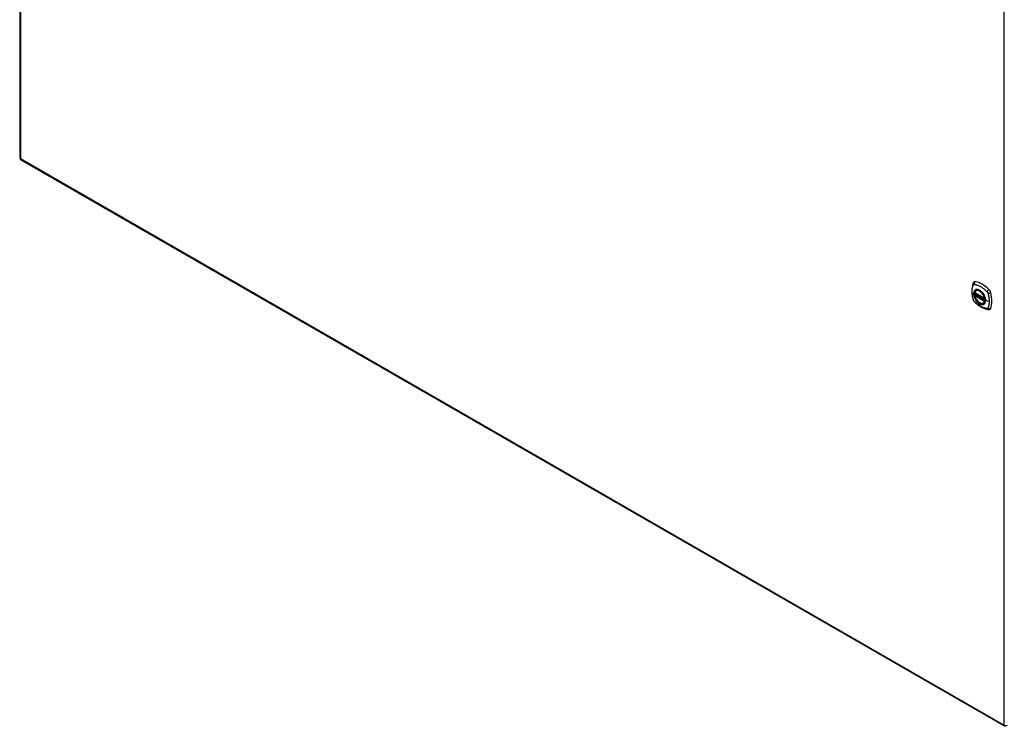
# Model space of a CAD drawing. Header units: inches. Extents: x 17 to 570, y 51 to 268.
# Tile 206 of 216: x 484 to 526, y 207 to 237. Entities that reach past the tile are written whole.
import ezdxf

# ---------------------------------------------------------------- set-up
doc = ezdxf.new("R2010")
doc.units = ezdxf.units.IN
doc.header["$MEASUREMENT"] = 0
doc.layers.add('Visible Edges(ANSI)', color=7, linetype='Continuous', lineweight=25)
doc.layers.add('Visible Tangent Edges(ANSI)', color=7, linetype='Continuous', lineweight=25)

msp = doc.modelspace()

# ---------------------------------------------------------------- linework, layer by layer
at = {"layer": 'Visible Edges(ANSI)'}
for p, q in [((484.019, 267.028), (484.019, 231.285)), ((484.068, 231.199), (526.215, 206.928)), ((524.936, 225.489), (525.35, 225.251)), ((524.936, 225.394), (524.95, 225.402)), ((524.956, 225.413), (524.955, 225.416)), ((524.961, 225.427), (525.002, 225.451)), ((524.993, 225.593), (525.003, 225.599)), ((525.305, 225.051), (525.316, 225.057))]:
    msp.add_line(p, q, dxfattribs=at)
at = {"layer": 'Visible Edges(ANSI)', "flags": 128}
for points in [[(524.859, 225.902), (524.851, 225.881), (524.845, 225.861), (524.839, 225.843), (524.835, 225.824), (524.83, 225.806), (524.826, 225.786), (524.819, 225.746), (524.813, 225.705), (524.809, 225.664), (524.807, 225.621), (524.806, 225.578), (524.807, 225.535), (524.809, 225.491), (524.813, 225.446), (524.819, 225.401), (524.825, 225.356), (524.834, 225.31), (524.844, 225.265), (524.849, 225.242), (524.852, 225.23), (524.856, 225.216)], [(524.897, 225.959), (524.884, 225.945), (524.873, 225.931), (524.865, 225.917), (524.859, 225.902)], [(525.305, 225.051), (525.294, 225.045), (525.282, 225.041), (525.269, 225.038), (525.256, 225.036), (525.242, 225.035), (525.228, 225.036), (525.214, 225.038), (525.199, 225.042), (525.185, 225.046), (525.17, 225.052), (525.156, 225.059), (525.141, 225.067), (525.126, 225.076), (525.112, 225.086), (525.097, 225.098), (525.083, 225.11), (525.07, 225.123), (525.056, 225.137), (525.043, 225.151), (525.03, 225.167), (525.018, 225.183), (525.007, 225.199), (524.996, 225.216), (524.985, 225.234), (524.976, 225.252), (524.967, 225.27), (524.959, 225.288), (524.951, 225.307), (524.945, 225.326), (524.939, 225.344), (524.934, 225.363), (524.93, 225.381)], [(524.931, 225.502), (524.935, 225.517), (524.94, 225.531), (524.946, 225.544), (524.954, 225.556), (524.962, 225.568), (524.971, 225.577), (524.982, 225.586), (524.993, 225.593)], [(524.95, 225.402), (524.953, 225.404), (524.955, 225.407), (524.956, 225.41), (524.956, 225.413)], [(525.247, 225.512), (525.265, 225.49), (525.283, 225.467), (525.299, 225.442), (525.314, 225.417), (525.328, 225.392), (525.341, 225.365), (525.352, 225.338), (525.362, 225.312)], [(524.856, 225.216), (524.86, 225.202), (524.865, 225.189), (524.871, 225.177), (524.878, 225.164), (524.885, 225.153), (524.893, 225.141), (524.902, 225.13), (524.911, 225.12)], [(524.911, 225.12), (524.921, 225.11), (524.93, 225.101), (524.948, 225.084), (524.982, 225.054), (525.017, 225.024), (525.053, 224.995), (525.089, 224.968), (525.126, 224.942), (525.163, 224.918), (525.2, 224.896), (525.238, 224.875), (525.275, 224.856), (525.313, 224.839), (525.352, 224.824), (525.39, 224.81), (525.428, 224.798), (525.466, 224.789), (525.485, 224.784), (525.496, 224.782), (525.507, 224.78)], [(525.507, 224.78), (525.522, 224.779), (525.539, 224.779), (525.556, 224.781), (525.574, 224.785)]]:
    msp.add_lwpolyline(points, dxfattribs=at)
at = {"layer": 'Visible Edges(ANSI)'}
for centre, radius, start, end in [((484.118, 231.285), 0.099, 180, 240.064), ((524.942, 225.499), 0.0118, 166.5789, 240.064), ((524.942, 225.383), 0.0118, 119.936, 190.602), ((524.967, 225.417), 0.0118, 119.936, 187.8207), ((525.356, 225.261), 0.0118, 240.064, 282.6676)]:
    msp.add_arc(centre, radius, start, end, dxfattribs=at)
msp.add_ellipse((525.138, 225.316), major_axis=(-0.16, 0.277), ratio=0.578093, dxfattribs=at)
for centre, major_axis, start_param, end_param in [((524.996, 225.813), (-0.088, 0.154), 5.827357, 6.408431), ((525.142, 225.318), (0.157, -0.273), 2.362013, 7.062765), ((525.247, 224.815), (-0.639, 1.109), 5.172085, 5.827357), ((525.498, 225.524), (0.088, -0.154), 1.114968, 2.030492), ((524.76, 225.659), (-0.639, 1.109), 3.601288, 4.256561), ((525.498, 224.944), (0.088, -0.154), 6.157956, 6.742881)]:
    msp.add_ellipse(centre, major_axis=major_axis, ratio=0.578093, start_param=start_param, end_param=end_param, dxfattribs=at)
at = {"layer": 'Visible Tangent Edges(ANSI)'}
for p, q in [((484.048, 266.988), (484.048, 231.245)), ((526.195, 206.974), (526.195, 242.717)), ((484.048, 231.245), (526.195, 206.974)), ((525.348, 225.256), (524.934, 225.495)), ((524.934, 225.379), (525.348, 225.14)), ((524.942, 225.393), (524.953, 225.4)), ((525.356, 225.155), (524.942, 225.393)), ((524.953, 225.4), (525.363, 225.163)), ((525.365, 225.18), (524.962, 225.412)), ((524.967, 225.427), (525.006, 225.449)), ((525.364, 225.198), (524.967, 225.427)), ((525.363, 225.159), (525.356, 225.155)), ((525.547, 225.13), (525.39, 225.17))]:
    msp.add_line(p, q, dxfattribs=at)
at = {"layer": 'Visible Tangent Edges(ANSI)', "flags": 128}
for points in [[(524.869, 225.202), (524.86, 225.235), (524.852, 225.264), (524.845, 225.294), (524.839, 225.324), (524.834, 225.353), (524.829, 225.382), (524.825, 225.411), (524.822, 225.44), (524.819, 225.468), (524.818, 225.496), (524.816, 225.524), (524.816, 225.551), (524.816, 225.578), (524.818, 225.604), (524.819, 225.63), (524.822, 225.655), (524.825, 225.68), (524.829, 225.704), (524.834, 225.727), (524.839, 225.75), (524.845, 225.772), (524.852, 225.794), (524.86, 225.815), (524.869, 225.837)], [(524.869, 225.837), (524.87, 225.839), (524.871, 225.84), (524.872, 225.842), (524.873, 225.844), (524.875, 225.845), (524.876, 225.846), (524.877, 225.848), (524.878, 225.849), (524.88, 225.85), (524.881, 225.851), (524.883, 225.852), (524.884, 225.853), (524.886, 225.854), (524.887, 225.855), (524.889, 225.855), (524.891, 225.856), (524.892, 225.857), (524.894, 225.857), (524.896, 225.857), (524.898, 225.858), (524.9, 225.858), (524.902, 225.858), (524.904, 225.858), (524.905, 225.858)], [(524.905, 225.858), (524.929, 225.856), (524.951, 225.852), (524.974, 225.847), (524.996, 225.841), (525.019, 225.835), (525.042, 225.827), (525.065, 225.819), (525.088, 225.81), (525.111, 225.799), (525.134, 225.788), (525.158, 225.776), (525.181, 225.763), (525.205, 225.749), (525.228, 225.735), (525.251, 225.719), (525.274, 225.702), (525.297, 225.685), (525.32, 225.667), (525.343, 225.648), (525.365, 225.629), (525.387, 225.609), (525.41, 225.588), (525.431, 225.567), (525.455, 225.542)], [(524.943, 225.613), (524.934, 225.605), (524.926, 225.596), (524.918, 225.586), (524.911, 225.575), (524.905, 225.564), (524.9, 225.551), (524.895, 225.538), (524.892, 225.524), (524.889, 225.509), (524.887, 225.493), (524.885, 225.477), (524.885, 225.461), (524.886, 225.444), (524.887, 225.426), (524.889, 225.408), (524.892, 225.39), (524.896, 225.372), (524.9, 225.353), (524.905, 225.334), (524.911, 225.315), (524.918, 225.297), (524.926, 225.278), (524.934, 225.259), (524.943, 225.241)], [(525.387, 225.172), (525.381, 225.114), (525.364, 225.065), (525.337, 225.028), (525.3, 225.004), (525.256, 224.994), (525.207, 224.999), (525.154, 225.019), (525.1, 225.053), (525.049, 225.098), (525.001, 225.154), (524.959, 225.217), (524.927, 225.284), (524.903, 225.354), (524.891, 225.421), (524.89, 225.484), (524.9, 225.538), (524.921, 225.583), (524.952, 225.615), (524.992, 225.633), (525.039, 225.637), (525.09, 225.626), (525.143, 225.6), (525.196, 225.562), (525.247, 225.512)], [(524.976, 225.633), (524.975, 225.632), (524.973, 225.631), (524.972, 225.631), (524.97, 225.63), (524.969, 225.629), (524.967, 225.629), (524.966, 225.628), (524.964, 225.627), (524.963, 225.627), (524.962, 225.626), (524.96, 225.625), (524.959, 225.624), (524.957, 225.623), (524.956, 225.623), (524.955, 225.622), (524.953, 225.621), (524.952, 225.62), (524.951, 225.619), (524.949, 225.618), (524.948, 225.617), (524.947, 225.616), (524.946, 225.615), (524.944, 225.614), (524.943, 225.613)], [(524.943, 225.241), (524.944, 225.239), (524.946, 225.236), (524.947, 225.234), (524.948, 225.231), (524.949, 225.229), (524.951, 225.226), (524.952, 225.224), (524.953, 225.222), (524.955, 225.219), (524.956, 225.217), (524.957, 225.214), (524.959, 225.212), (524.96, 225.209), (524.962, 225.207), (524.963, 225.205), (524.964, 225.202), (524.966, 225.2), (524.967, 225.198), (524.969, 225.195), (524.97, 225.193), (524.972, 225.191), (524.973, 225.188), (524.975, 225.186), (524.976, 225.184)], [(524.95, 225.402), (524.95, 225.402), (524.95, 225.402), (524.95, 225.402), (524.95, 225.402), (524.95, 225.401), (524.95, 225.401), (524.95, 225.401), (524.95, 225.401), (524.95, 225.401), (524.95, 225.401), (524.95, 225.401), (524.95, 225.401), (524.95, 225.401), (524.95, 225.401), (524.95, 225.401), (524.95, 225.401), (524.95, 225.401), (524.95, 225.401), (524.95, 225.401), (524.95, 225.401), (524.95, 225.401), (524.95, 225.401), (524.95, 225.401), (524.95, 225.401)], [(524.95, 225.401), (524.95, 225.401), (524.95, 225.401), (524.95, 225.401), (524.95, 225.401), (524.95, 225.401), (524.95, 225.401), (524.95, 225.401), (524.95, 225.401), (524.95, 225.401), (524.95, 225.401), (524.95, 225.401), (524.95, 225.401), (524.95, 225.401), (524.95, 225.401), (524.95, 225.401), (524.951, 225.401), (524.951, 225.401), (524.951, 225.401), (524.951, 225.4), (524.951, 225.4), (524.951, 225.4), (524.952, 225.4), (524.952, 225.4), (524.952, 225.4)], [(524.952, 225.4), (524.952, 225.4), (524.952, 225.4), (524.952, 225.4), (524.952, 225.4), (524.952, 225.4), (524.952, 225.4), (524.952, 225.4), (524.952, 225.4), (524.952, 225.4), (524.953, 225.4), (524.953, 225.4), (524.953, 225.4), (524.953, 225.4), (524.953, 225.4), (524.953, 225.4), (524.953, 225.4), (524.953, 225.4), (524.953, 225.4), (524.953, 225.4), (524.953, 225.4), (524.953, 225.4), (524.953, 225.4), (524.953, 225.4), (524.953, 225.4)], [(524.956, 225.415), (524.956, 225.414), (524.956, 225.414), (524.956, 225.414), (524.956, 225.414), (524.956, 225.414), (524.956, 225.414), (524.956, 225.414), (524.956, 225.414), (524.956, 225.414), (524.956, 225.414), (524.956, 225.414), (524.956, 225.414), (524.956, 225.414), (524.956, 225.414), (524.956, 225.414), (524.956, 225.414), (524.956, 225.414), (524.956, 225.414), (524.956, 225.413), (524.956, 225.413), (524.956, 225.413), (524.956, 225.413), (524.956, 225.413), (524.956, 225.413)], [(524.959, 225.414), (524.959, 225.414), (524.958, 225.414), (524.958, 225.414), (524.958, 225.414), (524.958, 225.414), (524.958, 225.414), (524.957, 225.414), (524.957, 225.414), (524.957, 225.414), (524.957, 225.414), (524.957, 225.414), (524.957, 225.414), (524.957, 225.414), (524.957, 225.414), (524.956, 225.415), (524.956, 225.415), (524.956, 225.415), (524.956, 225.415), (524.956, 225.415), (524.956, 225.415), (524.956, 225.415), (524.956, 225.415), (524.956, 225.415), (524.956, 225.415)], [(524.962, 225.412), (524.962, 225.412), (524.961, 225.413), (524.961, 225.413), (524.961, 225.413), (524.961, 225.413), (524.961, 225.413), (524.961, 225.413), (524.961, 225.413), (524.961, 225.413), (524.96, 225.413), (524.96, 225.413), (524.96, 225.413), (524.96, 225.413), (524.96, 225.413), (524.96, 225.413), (524.96, 225.413), (524.96, 225.413), (524.959, 225.414), (524.959, 225.414), (524.959, 225.414), (524.959, 225.414), (524.959, 225.414), (524.959, 225.414), (524.959, 225.414)], [(525.298, 225.447), (525.287, 225.464), (525.275, 225.481), (525.262, 225.497), (525.25, 225.512), (525.236, 225.527), (525.223, 225.541), (525.209, 225.554), (525.195, 225.566), (525.181, 225.578), (525.167, 225.589), (525.152, 225.598), (525.137, 225.607), (525.123, 225.615), (525.108, 225.622), (525.094, 225.628), (525.08, 225.633), (525.065, 225.636), (525.052, 225.639), (525.038, 225.641), (525.025, 225.641), (525.012, 225.641), (525, 225.639), (524.988, 225.636), (524.976, 225.633)], [(525.331, 225.39), (525.33, 225.392), (525.329, 225.395), (525.328, 225.397), (525.326, 225.399), (525.325, 225.402), (525.324, 225.404), (525.322, 225.407), (525.321, 225.409), (525.32, 225.412), (525.318, 225.414), (525.317, 225.416), (525.315, 225.419), (525.314, 225.421), (525.313, 225.424), (525.311, 225.426), (525.31, 225.428), (525.308, 225.431), (525.307, 225.433), (525.305, 225.436), (525.304, 225.438), (525.303, 225.44), (525.301, 225.443), (525.3, 225.445), (525.298, 225.447)], [(525.39, 225.17), (525.39, 225.179), (525.389, 225.187), (525.389, 225.196), (525.388, 225.205), (525.387, 225.214), (525.386, 225.223), (525.385, 225.232), (525.383, 225.241), (525.381, 225.25), (525.379, 225.259), (525.377, 225.268), (525.375, 225.278), (525.372, 225.287), (525.369, 225.296), (525.366, 225.306), (525.363, 225.315), (525.36, 225.325), (525.356, 225.334), (525.353, 225.343), (525.349, 225.353), (525.345, 225.362), (525.34, 225.371), (525.336, 225.38), (525.331, 225.39)], [(525.362, 225.312), (525.364, 225.306), (525.366, 225.3), (525.368, 225.294), (525.37, 225.288), (525.371, 225.282), (525.373, 225.276), (525.374, 225.27), (525.376, 225.264), (525.377, 225.258), (525.378, 225.252), (525.38, 225.246), (525.381, 225.24), (525.382, 225.234), (525.383, 225.228), (525.383, 225.223), (525.384, 225.217), (525.385, 225.211), (525.385, 225.206), (525.386, 225.2), (525.386, 225.194), (525.386, 225.189), (525.387, 225.183), (525.387, 225.178), (525.387, 225.172)], [(525.455, 225.542), (525.456, 225.54), (525.457, 225.539), (525.458, 225.538), (525.459, 225.537), (525.46, 225.536), (525.461, 225.535), (525.462, 225.534), (525.463, 225.532), (525.464, 225.531), (525.465, 225.53), (525.466, 225.529), (525.466, 225.528), (525.467, 225.526), (525.468, 225.525), (525.469, 225.524), (525.47, 225.523), (525.471, 225.521), (525.472, 225.52), (525.472, 225.519), (525.473, 225.517), (525.474, 225.516), (525.475, 225.515), (525.476, 225.513), (525.476, 225.512)], [(525.476, 225.512), (525.477, 225.511), (525.478, 225.509), (525.479, 225.508), (525.479, 225.507), (525.48, 225.505), (525.481, 225.504), (525.482, 225.503), (525.482, 225.501), (525.483, 225.5), (525.484, 225.498), (525.484, 225.497), (525.485, 225.496), (525.485, 225.494), (525.486, 225.493), (525.487, 225.491), (525.487, 225.49), (525.488, 225.489), (525.488, 225.487), (525.489, 225.486), (525.489, 225.484), (525.49, 225.483), (525.49, 225.482), (525.491, 225.48), (525.491, 225.479)], [(525.491, 225.479), (525.497, 225.461), (525.501, 225.446), (525.505, 225.431), (525.509, 225.416), (525.512, 225.401), (525.516, 225.387), (525.519, 225.372), (525.522, 225.357), (525.525, 225.343), (525.528, 225.328), (525.53, 225.313), (525.533, 225.299), (525.535, 225.284), (525.537, 225.27), (525.539, 225.256), (525.54, 225.241), (525.542, 225.227), (525.543, 225.213), (525.544, 225.199), (525.545, 225.185), (525.546, 225.171), (525.546, 225.158), (525.547, 225.144), (525.547, 225.13)], [(524.905, 225.139), (524.904, 225.141), (524.902, 225.143), (524.9, 225.146), (524.898, 225.148), (524.896, 225.15), (524.894, 225.153), (524.893, 225.155), (524.891, 225.158), (524.889, 225.16), (524.887, 225.163), (524.886, 225.166), (524.884, 225.168), (524.883, 225.171), (524.881, 225.174), (524.88, 225.176), (524.879, 225.179), (524.877, 225.182), (524.876, 225.185), (524.875, 225.188), (524.873, 225.19), (524.872, 225.193), (524.871, 225.196), (524.87, 225.199), (524.869, 225.202)], [(525.455, 224.822), (525.431, 224.825), (525.41, 224.829), (525.387, 224.834), (525.365, 224.84), (525.343, 224.846), (525.32, 224.854), (525.297, 224.862), (525.274, 224.872), (525.251, 224.882), (525.228, 224.893), (525.205, 224.906), (525.181, 224.919), (525.158, 224.932), (525.134, 224.947), (525.111, 224.963), (525.088, 224.979), (525.065, 224.996), (525.042, 225.014), (525.019, 225.033), (524.996, 225.052), (524.974, 225.072), (524.951, 225.093), (524.929, 225.114), (524.905, 225.139)], [(524.976, 225.184), (524.988, 225.167), (525, 225.15), (525.012, 225.134), (525.025, 225.119), (525.038, 225.104), (525.052, 225.09), (525.066, 225.077), (525.08, 225.065), (525.094, 225.053), (525.108, 225.042), (525.123, 225.033), (525.137, 225.024), (525.152, 225.016), (525.167, 225.009), (525.181, 225.003), (525.195, 224.998), (525.209, 224.994), (525.223, 224.992), (525.237, 224.99), (525.25, 224.99), (525.262, 224.99), (525.275, 224.992), (525.287, 224.994), (525.298, 224.998)], [(525.298, 224.998), (525.3, 224.999), (525.301, 224.999), (525.303, 225), (525.304, 225.001), (525.305, 225.001), (525.307, 225.002), (525.308, 225.003), (525.31, 225.003), (525.311, 225.004), (525.313, 225.005), (525.314, 225.006), (525.315, 225.006), (525.317, 225.007), (525.318, 225.008), (525.32, 225.009), (525.321, 225.01), (525.322, 225.011), (525.324, 225.012), (525.325, 225.013), (525.326, 225.014), (525.328, 225.014), (525.329, 225.015), (525.33, 225.016), (525.331, 225.017)], [(525.331, 225.017), (525.336, 225.021), (525.34, 225.026), (525.345, 225.03), (525.349, 225.035), (525.353, 225.04), (525.356, 225.045), (525.36, 225.05), (525.363, 225.056), (525.366, 225.061), (525.369, 225.067), (525.372, 225.073), (525.375, 225.08), (525.377, 225.086), (525.379, 225.093), (525.381, 225.1), (525.383, 225.107), (525.385, 225.115), (525.386, 225.122), (525.387, 225.13), (525.388, 225.138), (525.389, 225.146), (525.389, 225.154), (525.39, 225.162), (525.39, 225.17)], [(525.491, 224.843), (525.49, 224.842), (525.489, 224.84), (525.488, 224.838), (525.487, 224.837), (525.486, 224.835), (525.485, 224.834), (525.484, 224.833), (525.482, 224.832), (525.481, 224.83), (525.48, 224.829), (525.478, 224.828), (525.477, 224.827), (525.475, 224.827), (525.473, 224.826), (525.472, 224.825), (525.47, 224.824), (525.468, 224.824), (525.466, 224.823), (525.465, 224.823), (525.463, 224.823), (525.461, 224.822), (525.459, 224.822), (525.457, 224.822), (525.455, 224.822)], [(525.547, 225.13), (525.547, 225.117), (525.546, 225.104), (525.546, 225.09), (525.545, 225.077), (525.544, 225.064), (525.543, 225.051), (525.542, 225.039), (525.54, 225.026), (525.539, 225.014), (525.537, 225.001), (525.535, 224.989), (525.532, 224.977), (525.53, 224.965), (525.528, 224.954), (525.525, 224.942), (525.522, 224.931), (525.519, 224.919), (525.516, 224.908), (525.512, 224.897), (525.509, 224.886), (525.505, 224.876), (525.501, 224.865), (525.497, 224.855), (525.491, 224.843)]]:
    msp.add_lwpolyline(points, dxfattribs=at)
at = {"layer": 'Visible Tangent Edges(ANSI)'}
for centre, major_axis, ratio, start_param, end_param in [((484.118, 231.285), (-0.099, 0), 0.575862, 0, 0.785398), ((484.118, 231.285), (-0.0494, -0.0858), 0.578093, 5.495853, 6.283185), ((524.969, 225.86), (-0.11, 0.042), 0.703309, 0, 0.764267), ((525.141, 225.318), (-0.173, 0.3), 0.578093, 5.049679, 10.658285), ((524.996, 225.876), (-0.026, -0.115), 0.753973, 3.899961, 5.037231), ((524.942, 225.499), (-0.0115, 0.0027), 0.695905, 0, 0.935665), ((524.942, 225.383), (-0.0116, -0.0022), 0.423362, 0, 0.692028), ((525.141, 225.317), (-0.15, 0.261), 0.578093, 4.16689, 6.832552), ((524.942, 225.499), (-0.0059, -0.0102), 0.578093, 5.495853, 6.283185), ((524.942, 225.383), (-0.0059, -0.0102), 0.578093, 3.925057, 5.495853), ((525.141, 225.317), (0.15, -0.261), 0.578093, 4.16689, 6.832552), ((524.942, 225.383), (-0.0059, 0.0102), 0.578093, 5.499721, 6.283185), ((524.944, 225.412), (0.0019, -0.0117), 0.983789, 0.322582, 1.638537), ((524.95, 225.411), (0.0039, 0.0112), 0.654364, 3.80656, 5.233141), ((524.953, 225.409), (0.0059, 0.0102), 0.578093, 3.925057, 5.333981), ((524.967, 225.417), (-0.0117, -0.0016), 0.469248, 0, 0.204023), ((524.967, 225.417), (-0.0059, -0.0102), 0.578093, 3.925057, 5.349392), ((524.967, 225.417), (-0.0059, 0.0102), 0.578093, 5.499721, 6.283185), ((525.149, 225.322), (-0.156, 0.271), 0.578093, 6.165882, 6.283185), ((525.356, 225.261), (-0.0059, -0.0102), 0.578093, 5.495853, 6.283185), ((525.356, 225.261), (-0.0116, -0.0022), 0.423362, 0.692028, 1.60444), ((525.525, 225.571), (-0.0787, -0.0881), 0.342407, 4.199127, 5.336397), ((525.552, 225.525), (0.116, 0.024), 0.339589, 4.087332, 5.224602), ((524.969, 225.248), (-0.114, -0.032), 0.388839, 0, 0.392668), ((524.996, 225.202), (-0.0848, -0.0822), 0.391657, 5.889683, 6.283185), ((525.149, 225.322), (0.156, -0.271), 0.578093, 0, 0.117303), ((525.356, 225.145), (0.0059, 0.0102), 0.578093, 0.783464, 2.354261), ((525.356, 225.145), (0.0115, -0.0027), 0.695905, 4.077257, 5.159885), ((525.356, 225.145), (0.0059, -0.0102), 0.578093, 1.626874, 2.358128), ((525.392, 225.173), (-0.00492, 0), 0.575862, 0.141897, 1.156289), ((525.525, 224.897), (-0.019, -0.117), 0.704723, 5.515471, 6.283185), ((525.552, 224.913), (0.113, -0.034), 0.752559, 4.384035, 5.521305), ((526.265, 207.014), (-0.0494, -0.0858), 0.578093, 5.495853, 6.283185), ((526.265, 207.014), (0.099, 0), 0.575862, 3.926991, 5.497787)]:
    msp.add_ellipse(centre, major_axis=major_axis, ratio=ratio, start_param=start_param, end_param=end_param, dxfattribs=at)
for centre, major_axis in [((525.142, 225.318), (0.171, -0.297)), ((525.139, 225.316), (-0.162, 0.282)), ((525.138, 225.316), (0.162, -0.281))]:
    msp.add_ellipse(centre, major_axis=major_axis, ratio=0.578093, dxfattribs=at)

doc.saveas('drawing.dxf')
